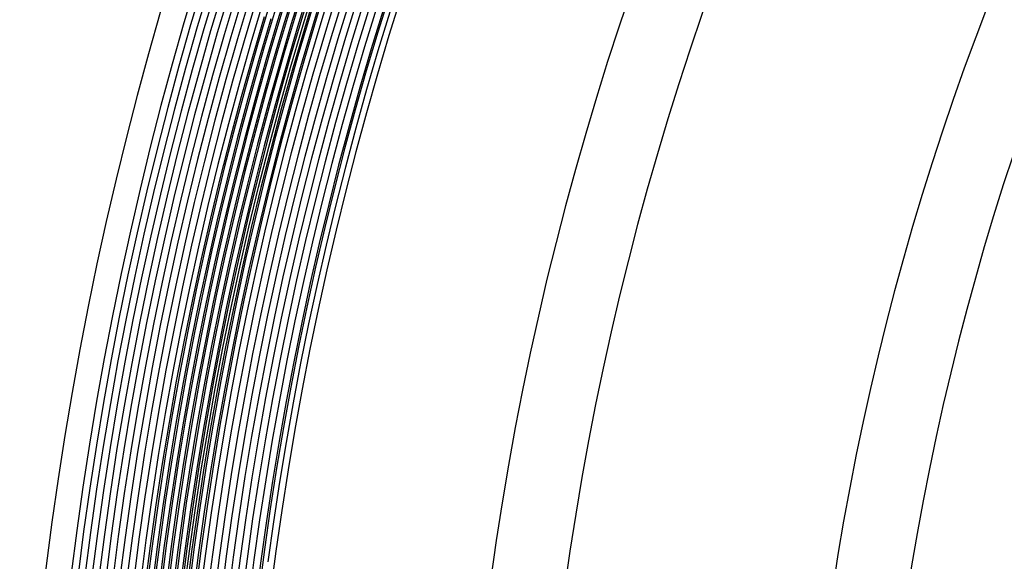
# Model space of a CAD drawing. Header units: millimetres. Extents: x -232 to 232, y -232 to 232.
# Tile 14 of 66: x -190 to -137, y 24 to 53. Entities that reach past the tile are written whole.
import ezdxf

# ---------------------------------------------------------------- set-up
doc = ezdxf.new("R2010")
doc.units = ezdxf.units.MM
doc.layers.add('HIDDEN', color=7, linetype='Continuous')
doc.layers.add('THICK', color=7, linetype='Continuous')

msp = doc.modelspace()

# ---------------------------------------------------------------- linework, layer by layer
at = {"layer": 'HIDDEN'}
for p, q in [((-175.485, 54.908), (-176.138, 52.776)), ((-175.127, 54.796), (-175.779, 52.668)), ((-174.77, 54.684), (-175.42, 52.56)), ((-174.412, 54.572), (-175.061, 52.453)), ((-174.054, 54.46), (-174.702, 52.345)), ((-173.696, 54.348), (-174.342, 52.237)), ((-173.338, 54.236), (-173.983, 52.13)), ((-172.98, 54.124), (-173.624, 52.022)), ((-172.622, 54.012), (-173.265, 51.914)), ((-172.264, 53.9), (-172.905, 51.807)), ((-171.906, 53.788), (-172.546, 51.699)), ((-171.549, 53.676), (-172.187, 51.592)), ((-171.191, 53.564), (-171.828, 51.484)), ((-170.833, 53.452), (-171.469, 51.376)), ((-176.857, 52.991), (-177.487, 50.842)), ((-176.498, 52.883), (-177.126, 50.738)), ((-170.475, 53.34), (-171.109, 51.269)), ((-170.117, 53.228), (-170.75, 51.161)), ((-176.138, 52.776), (-176.766, 50.635)), ((-175.779, 52.668), (-176.405, 50.532)), ((-175.42, 52.56), (-176.045, 50.429)), ((-175.061, 52.453), (-175.684, 50.325)), ((-174.702, 52.345), (-175.324, 50.222)), ((-174.342, 52.237), (-174.963, 50.119)), ((-173.983, 52.13), (-174.603, 50.016)), ((-173.624, 52.022), (-174.242, 49.912)), ((-173.265, 51.914), (-173.882, 49.809)), ((-172.905, 51.807), (-173.521, 49.706)), ((-172.546, 51.699), (-173.161, 49.603)), ((-172.187, 51.592), (-172.8, 49.499)), ((-171.828, 51.484), (-172.44, 49.396)), ((-171.469, 51.376), (-172.079, 49.293)), ((-177.487, 50.842), (-178.09, 48.685)), ((-171.109, 51.269), (-171.719, 49.189)), ((-170.75, 51.161), (-171.358, 49.086)), ((-177.126, 50.738), (-177.729, 48.586)), ((-176.766, 50.635), (-177.367, 48.487)), ((-176.405, 50.532), (-177.005, 48.389)), ((-176.045, 50.429), (-176.643, 48.29)), ((-175.684, 50.325), (-176.282, 48.191)), ((-175.324, 50.222), (-175.92, 48.092)), ((-174.963, 50.119), (-175.558, 47.993)), ((-174.603, 50.016), (-175.196, 47.894)), ((-174.242, 49.912), (-174.835, 47.795)), ((-173.882, 49.809), (-174.473, 47.696)), ((-173.521, 49.706), (-174.111, 47.597)), ((-173.161, 49.603), (-173.75, 47.499)), ((-172.8, 49.499), (-173.388, 47.4)), ((-172.44, 49.396), (-173.026, 47.301)), ((-172.079, 49.293), (-172.664, 47.202)), ((-171.719, 49.189), (-172.303, 47.103)), ((-178.09, 48.685), (-178.668, 46.521)), ((-171.358, 49.086), (-171.941, 47.004)), ((-177.729, 48.586), (-178.305, 46.427)), ((-177.367, 48.487), (-177.942, 46.332)), ((-177.005, 48.389), (-177.579, 46.238)), ((-176.643, 48.29), (-177.216, 46.143)), ((-176.282, 48.191), (-176.853, 46.049)), ((-175.92, 48.092), (-176.49, 45.954)), ((-175.558, 47.993), (-176.127, 45.86)), ((-175.196, 47.894), (-175.764, 45.766)), ((-174.835, 47.795), (-175.402, 45.671)), ((-174.473, 47.696), (-175.039, 45.577)), ((-174.111, 47.597), (-174.676, 45.482)), ((-173.75, 47.499), (-174.313, 45.388)), ((-173.388, 47.4), (-173.95, 45.293)), ((-173.026, 47.301), (-173.587, 45.199)), ((-172.664, 47.202), (-173.224, 45.104)), ((-172.303, 47.103), (-172.861, 45.01)), ((-171.941, 47.004), (-172.498, 44.915)), ((-178.668, 46.521), (-179.219, 44.351)), ((-178.305, 46.427), (-178.855, 44.261)), ((-177.942, 46.332), (-178.491, 44.171)), ((-177.579, 46.238), (-178.127, 44.081)), ((-177.216, 46.143), (-177.763, 43.991)), ((-176.853, 46.049), (-177.399, 43.9)), ((-176.49, 45.954), (-177.035, 43.81)), ((-176.127, 45.86), (-176.671, 43.72)), ((-175.764, 45.766), (-176.307, 43.63)), ((-175.402, 45.671), (-175.943, 43.54)), ((-175.039, 45.577), (-175.579, 43.45)), ((-174.676, 45.482), (-175.215, 43.36)), ((-174.313, 45.388), (-174.851, 43.27)), ((-173.95, 45.293), (-174.487, 43.18)), ((-173.587, 45.199), (-174.123, 43.09)), ((-173.224, 45.104), (-173.759, 43)), ((-172.861, 45.01), (-173.395, 42.91)), ((-172.498, 44.915), (-173.031, 42.819)), ((-179.219, 44.351), (-179.744, 42.174)), ((-178.855, 44.261), (-179.379, 42.088)), ((-178.491, 44.171), (-179.013, 42.002)), ((-178.127, 44.081), (-178.648, 41.917)), ((-177.763, 43.991), (-178.283, 41.831)), ((-177.399, 43.9), (-177.918, 41.746)), ((-177.035, 43.81), (-177.553, 41.66)), ((-176.671, 43.72), (-177.188, 41.574)), ((-176.307, 43.63), (-176.823, 41.489)), ((-175.943, 43.54), (-176.458, 41.403)), ((-175.579, 43.45), (-176.093, 41.317)), ((-175.215, 43.36), (-175.728, 41.232)), ((-174.851, 43.27), (-175.363, 41.146)), ((-174.487, 43.18), (-174.997, 41.06)), ((-174.123, 43.09), (-174.632, 40.975)), ((-173.759, 43), (-174.267, 40.889)), ((-173.395, 42.91), (-173.902, 40.803)), ((-173.031, 42.819), (-173.537, 40.718)), ((-179.744, 42.174), (-180.242, 39.991)), ((-179.379, 42.088), (-179.876, 39.909)), ((-179.013, 42.002), (-179.51, 39.828)), ((-178.648, 41.917), (-179.144, 39.747)), ((-178.283, 41.831), (-178.778, 39.666)), ((-177.918, 41.746), (-178.411, 39.584)), ((-177.553, 41.66), (-178.045, 39.503)), ((-177.188, 41.574), (-177.679, 39.422)), ((-176.823, 41.489), (-177.313, 39.341)), ((-176.458, 41.403), (-176.947, 39.259)), ((-176.093, 41.317), (-176.581, 39.178)), ((-175.728, 41.232), (-176.215, 39.097)), ((-175.363, 41.146), (-175.849, 39.016)), ((-174.997, 41.06), (-175.483, 38.935)), ((-174.632, 40.975), (-175.117, 38.853)), ((-174.267, 40.889), (-174.75, 38.772)), ((-173.902, 40.803), (-174.384, 38.691)), ((-173.537, 40.718), (-174.018, 38.61)), ((-180.242, 39.991), (-180.714, 37.801)), ((-179.876, 39.909), (-180.347, 37.725)), ((-179.51, 39.828), (-179.98, 37.648)), ((-179.144, 39.747), (-179.613, 37.571)), ((-178.778, 39.666), (-179.245, 37.494)), ((-178.411, 39.584), (-178.878, 37.417)), ((-178.045, 39.503), (-178.511, 37.341)), ((-177.679, 39.422), (-178.144, 37.264)), ((-177.313, 39.341), (-177.777, 37.187)), ((-176.947, 39.259), (-177.41, 37.11)), ((-176.581, 39.178), (-177.043, 37.034)), ((-176.215, 39.097), (-176.676, 36.957)), ((-175.849, 39.016), (-176.309, 36.88)), ((-175.483, 38.935), (-175.942, 36.803)), ((-175.117, 38.853), (-175.575, 36.726)), ((-174.75, 38.772), (-175.208, 36.65)), ((-174.384, 38.691), (-174.841, 36.573)), ((-174.018, 38.61), (-174.474, 36.496)), ((-180.714, 37.801), (-181.159, 35.607)), ((-180.347, 37.725), (-180.791, 35.534)), ((-179.98, 37.648), (-180.423, 35.462)), ((-179.613, 37.571), (-180.055, 35.39)), ((-179.245, 37.494), (-179.687, 35.317)), ((-178.878, 37.417), (-179.319, 35.245)), ((-178.511, 37.341), (-178.951, 35.173)), ((-178.144, 37.264), (-178.583, 35.1)), ((-177.777, 37.187), (-178.215, 35.028)), ((-177.41, 37.11), (-177.847, 34.956)), ((-177.043, 37.034), (-177.479, 34.883)), ((-176.676, 36.957), (-177.111, 34.811)), ((-176.309, 36.88), (-176.743, 34.739)), ((-175.942, 36.803), (-176.375, 34.666)), ((-175.575, 36.726), (-176.007, 34.594)), ((-175.208, 36.65), (-175.64, 34.522)), ((-174.841, 36.573), (-175.272, 34.449)), ((-174.474, 36.496), (-174.904, 34.377)), ((-181.159, 35.607), (-181.577, 33.407)), ((-180.791, 35.534), (-181.209, 33.339)), ((-180.423, 35.462), (-180.84, 33.271)), ((-180.055, 35.39), (-180.471, 33.203)), ((-179.687, 35.317), (-180.102, 33.135)), ((-179.319, 35.245), (-179.733, 33.067)), ((-178.951, 35.173), (-179.365, 33)), ((-178.583, 35.1), (-178.996, 32.932)), ((-178.215, 35.028), (-178.627, 32.864)), ((-177.847, 34.956), (-178.258, 32.796)), ((-177.479, 34.883), (-177.889, 32.728)), ((-177.111, 34.811), (-177.521, 32.66)), ((-176.743, 34.739), (-177.152, 32.592)), ((-176.375, 34.666), (-176.783, 32.525)), ((-176.007, 34.594), (-176.414, 32.457)), ((-175.64, 34.522), (-176.045, 32.389)), ((-175.272, 34.449), (-175.677, 32.321)), ((-174.904, 34.377), (-175.308, 32.253)), ((-181.577, 33.407), (-181.969, 31.202)), ((-181.209, 33.339), (-181.6, 31.138)), ((-180.84, 33.271), (-181.23, 31.075)), ((-180.471, 33.203), (-180.861, 31.012)), ((-180.102, 33.135), (-180.491, 30.948)), ((-179.733, 33.067), (-180.121, 30.885)), ((-179.365, 33), (-179.752, 30.822)), ((-178.996, 32.932), (-179.382, 30.758)), ((-178.627, 32.864), (-179.012, 30.695)), ((-178.258, 32.796), (-178.643, 30.631)), ((-177.889, 32.728), (-178.273, 30.568)), ((-177.521, 32.66), (-177.904, 30.505)), ((-177.152, 32.592), (-177.534, 30.441)), ((-176.783, 32.525), (-177.164, 30.378)), ((-176.414, 32.457), (-176.795, 30.315)), ((-176.045, 32.389), (-176.425, 30.251)), ((-175.677, 32.321), (-176.056, 30.188)), ((-175.308, 32.253), (-175.686, 30.124)), ((-181.969, 31.202), (-182.334, 28.992)), ((-181.6, 31.138), (-181.964, 28.933)), ((-181.23, 31.075), (-181.594, 28.875)), ((-180.861, 31.012), (-181.223, 28.816)), ((-180.491, 30.948), (-180.853, 28.757)), ((-180.121, 30.885), (-180.483, 28.698)), ((-179.752, 30.822), (-180.112, 28.639)), ((-179.382, 30.758), (-179.742, 28.58)), ((-179.012, 30.695), (-179.372, 28.521)), ((-178.643, 30.631), (-179.001, 28.462)), ((-178.273, 30.568), (-178.631, 28.403)), ((-177.904, 30.505), (-178.261, 28.345)), ((-177.534, 30.441), (-177.89, 28.286)), ((-177.164, 30.378), (-177.52, 28.227)), ((-176.795, 30.315), (-177.15, 28.168)), ((-176.425, 30.251), (-176.779, 28.109)), ((-176.056, 30.188), (-176.409, 28.05)), ((-175.686, 30.124), (-176.038, 27.991)), ((-182.334, 28.992), (-182.673, 26.779)), ((-181.964, 28.933), (-182.302, 26.724)), ((-181.594, 28.875), (-181.931, 26.67)), ((-181.223, 28.816), (-181.56, 26.615)), ((-180.853, 28.757), (-181.189, 26.561)), ((-180.483, 28.698), (-180.817, 26.507)), ((-180.112, 28.639), (-180.446, 26.452)), ((-179.742, 28.58), (-180.075, 26.398)), ((-179.372, 28.521), (-179.704, 26.343)), ((-179.001, 28.462), (-179.333, 26.289)), ((-178.631, 28.403), (-178.962, 26.235)), ((-178.261, 28.345), (-178.591, 26.18)), ((-177.89, 28.286), (-178.22, 26.126)), ((-177.52, 28.227), (-177.849, 26.071)), ((-177.15, 28.168), (-177.478, 26.017)), ((-176.779, 28.109), (-177.107, 25.963)), ((-176.409, 28.05), (-176.736, 25.908)), ((-176.038, 27.991), (-176.365, 25.854)), ((-182.673, 26.779), (-182.984, 24.561)), ((-182.302, 26.724), (-182.612, 24.511)), ((-181.931, 26.67), (-182.241, 24.461)), ((-181.56, 26.615), (-181.869, 24.411)), ((-181.189, 26.561), (-181.497, 24.361)), ((-180.817, 26.507), (-181.126, 24.311)), ((-180.446, 26.452), (-180.754, 24.262)), ((-180.075, 26.398), (-180.382, 24.212)), ((-179.704, 26.343), (-180.011, 24.162)), ((-179.333, 26.289), (-179.639, 24.112)), ((-178.962, 26.235), (-179.267, 24.062)), ((-178.591, 26.18), (-178.896, 24.012)), ((-178.22, 26.126), (-178.524, 23.962)), ((-177.849, 26.071), (-178.152, 23.912)), ((-177.478, 26.017), (-177.781, 23.862)), ((-177.107, 25.963), (-177.409, 23.813)), ((-176.736, 25.908), (-177.037, 23.763)), ((-176.365, 25.854), (-176.666, 23.713)), ((-182.984, 24.561), (-183.268, 22.34)), ((-182.612, 24.511), (-182.896, 22.294)), ((-182.241, 24.461), (-182.524, 22.249)), ((-181.869, 24.411), (-182.152, 22.203)), ((-181.497, 24.361), (-181.779, 22.158)), ((-181.126, 24.311), (-181.407, 22.113)), ((-180.754, 24.262), (-181.035, 22.067)), ((-180.382, 24.212), (-180.663, 22.022)), ((-180.011, 24.162), (-180.291, 21.977)), ((-179.639, 24.112), (-179.918, 21.931)), ((-179.267, 24.062), (-179.546, 21.886)), ((-178.896, 24.012), (-179.174, 21.84)), ((-178.524, 23.962), (-178.802, 21.795)), ((-178.152, 23.912), (-178.429, 21.75)), ((-177.781, 23.862), (-178.057, 21.704)), ((-177.409, 23.813), (-177.685, 21.659)), ((-177.037, 23.763), (-177.313, 21.614))]:
    msp.add_line(p, q, dxfattribs=at)
for radius, start, end in [(182.25, 90.49209, 179.50791), (181.875, 90.49083, 179.50917)]:
    msp.add_arc((0, 0), radius, start, end, dxfattribs=at)
at = {"layer": 'THICK'}
for p, q in [((-174.821, 52.381), (-174.173, 54.497)), ((-175.444, 50.257), (-174.821, 52.381)), ((-176.04, 48.125), (-175.444, 50.257)), ((-176.611, 45.986), (-176.04, 48.125)), ((-177.156, 43.84), (-176.611, 45.986)), ((-177.675, 41.688), (-177.156, 43.84)), ((-178.167, 39.53), (-177.675, 41.688)), ((-178.634, 37.366), (-178.167, 39.53)), ((-179.074, 35.197), (-178.634, 37.366)), ((-179.488, 33.022), (-179.074, 35.197)), ((-179.875, 30.843), (-179.488, 33.022)), ((-180.236, 28.659), (-179.875, 30.843)), ((-180.57, 26.47), (-180.236, 28.659)), ((-180.878, 24.278), (-180.57, 26.47)), ((-181.159, 22.082), (-180.878, 24.278))]:
    msp.add_line(p, q, dxfattribs=at)
for radius, start, end in [(190, 90.60227, 179.39773), (188.625, 90.50923, 179.49077), (188.25, 90.50842, 179.49158), (187.875, 90.50756, 179.49244), (187.5, 90.50676, 179.49324), (187.125, 90.5059, 179.4941), (186.75, 90.50499, 179.49501), (186.375, 90.50407, 179.49593), (186, 90.5031, 179.49685), (185.625, 90.50212, 179.49782), (185.25, 90.50115, 179.49885), (184.875, 90.50012, 179.49988), (184.5, 90.49908, 179.50092), (184.125, 90.498, 179.502), (183.75, 90.49685, 179.50315), (183.375, 90.4957, 179.5043), (183, 90.49456, 179.50544), (182.625, 90.4933, 179.5067), (178.5, 90.64118, 179.35882), (177.875, 90.64422, 179.35579), (166.25, 90.68845, 179.31155), (162.25, 90.70541, 179.29459), (148, 90.7733, 179.2267), (144, 90.79479, 179.20521)]:
    msp.add_arc((0, 0), radius, start, end, dxfattribs=at)

doc.saveas('drawing.dxf')
